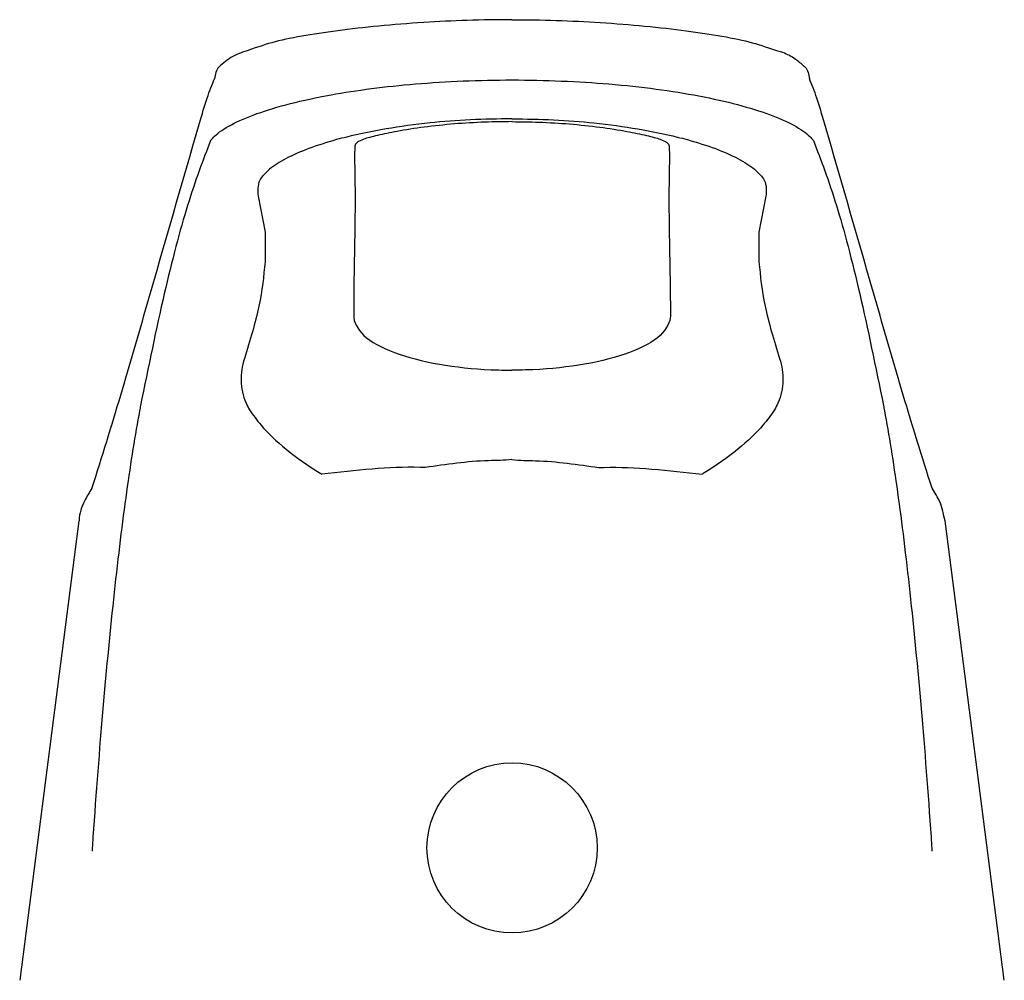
# Model space of a CAD drawing. Header units: millimetres. Extents: x 4143.589 to 4143.639, y 1696.401 to 1696.519.
# Tile 9 of 9: x 4143.589 to 4143.639, y 1696.47 to 1696.519. Entities that reach past the tile are written whole.
import ezdxf

# ---------------------------------------------------------------- set-up
doc = ezdxf.new("R2010")
doc.units = ezdxf.units.MM
doc.layers.add('SANINDUSA', color=3, linetype='Continuous')

msp = doc.modelspace()

# ---------------------------------------------------------------- linework, layer by layer
at = {"layer": 'SANINDUSA'}
for p, q in [((4143.605825, 1696.511973), (4143.605809, 1696.511721)), ((4143.621801, 1696.511973), (4143.621818, 1696.511721)), ((4143.605809, 1696.511721), (4143.605842, 1696.509499)), ((4143.621818, 1696.511721), (4143.621785, 1696.509499)), ((4143.600923, 1696.509573), (4143.601277, 1696.507733)), ((4143.605842, 1696.509499), (4143.605839, 1696.507902)), ((4143.621785, 1696.509499), (4143.621788, 1696.507902)), ((4143.626703, 1696.509573), (4143.626349, 1696.507733)), ((4143.605839, 1696.507902), (4143.605775, 1696.505055)), ((4143.621788, 1696.507902), (4143.621852, 1696.505055)), ((4143.601277, 1696.507733), (4143.601277, 1696.506229)), ((4143.626349, 1696.507733), (4143.626349, 1696.506229)), ((4143.605775, 1696.505055), (4143.605773, 1696.503477)), ((4143.621852, 1696.505055), (4143.621854, 1696.503477))]:
    msp.add_line(p, q, dxfattribs=at)
at = {"layer": 'SANINDUSA', "flags": 128}
for points in [[(4143.591823, 1696.493071), (4143.590432, 1696.482283), (4143.588813, 1696.469738)], [(4143.638814, 1696.469738), (4143.637195, 1696.482283), (4143.635803, 1696.493071)]]:
    msp.add_lwpolyline(points, dxfattribs=at)
at = {"layer": 'SANINDUSA'}
msp.add_circle((4143.613817, 1696.476464), 0.004321, dxfattribs=at)
for points, knots in [([(4143.613813, 1696.518532), (4143.613813, 1696.518532), (4143.613055, 1696.518532), (4143.611535, 1696.518506), (4143.609246, 1696.518394), (4143.607016, 1696.518214), (4143.604914, 1696.517977), (4143.603085, 1696.517699), (4143.601522, 1696.517374), (4143.600794, 1696.517097), (4143.600128, 1696.516877)], [0, 0, 0, 0, 0.000004, 0.133032, 0.266062, 0.41126, 0.556463, 0.702882, 0.849322, 1, 1, 1, 1]), ([(4143.613813, 1696.518532), (4143.613813, 1696.518532), (4143.614562, 1696.518532), (4143.616082, 1696.518507), (4143.61836, 1696.518395), (4143.620601, 1696.518214), (4143.622693, 1696.51798), (4143.624536, 1696.5177), (4143.626091, 1696.517378), (4143.626823, 1696.517102), (4143.627474, 1696.516897)], [0, 0, 0, 0, 0.000004, 0.131631, 0.266635, 0.409966, 0.557667, 0.702242, 0.851162, 1, 1, 1, 1]), ([(4143.600128, 1696.516877), (4143.599996, 1696.516827), (4143.599554, 1696.51666), (4143.599237, 1696.516396), (4143.599015, 1696.51621)], [0, 0, 0, 0, 0.300352, 1, 1, 1, 1]), ([(4143.628605, 1696.516204), (4143.628452, 1696.516331), (4143.628135, 1696.516619), (4143.627704, 1696.5168), (4143.627474, 1696.516897)], [0, 0, 0, 0, 0.464005, 1, 1, 1, 1]), ([(4143.599015, 1696.51621), (4143.598992, 1696.516187), (4143.598877, 1696.516093), (4143.598752, 1696.515859), (4143.598725, 1696.515643), (4143.598711, 1696.515535)], [0, 0, 0, 0, 0.144173, 0.572076, 1, 1, 1, 1]), ([(4143.628605, 1696.516204), (4143.628634, 1696.516182), (4143.62875, 1696.516093), (4143.628875, 1696.515859), (4143.628902, 1696.515643), (4143.628915, 1696.515535)], [0, 0, 0, 0, 0.1453938, 0.5726861, 1, 1, 1, 1]), ([(4143.592478, 1696.494726), (4143.59352, 1696.497941), (4143.595291, 1696.50409), (4143.597188, 1696.510664), (4143.59833, 1696.514609), (4143.598584, 1696.515226), (4143.598711, 1696.515535)], [0, 0, 0, 0, 0.43678, 0.87356, 0.936674, 1, 1, 1, 1]), ([(4143.598511, 1696.512401), (4143.598571, 1696.512471), (4143.598803, 1696.512738), (4143.599492, 1696.513202), (4143.600787, 1696.513766), (4143.602502, 1696.514282), (4143.604484, 1696.514712), (4143.606647, 1696.515045), (4143.608909, 1696.515286), (4143.611319, 1696.515435), (4143.612988, 1696.51547), (4143.614656, 1696.51547), (4143.61633, 1696.515434), (4143.618801, 1696.51528), (4143.621164, 1696.515023), (4143.623379, 1696.514668), (4143.625326, 1696.514228), (4143.626955, 1696.513722), (4143.628182, 1696.513173), (4143.628836, 1696.512726), (4143.629058, 1696.512468), (4143.629116, 1696.512401)], [0, 0, 0, 0, 0.022335, 0.086013, 0.149684, 0.213044, 0.276389, 0.331813, 0.387228, 0.443616, 0.499999, 0.500333, 0.556892, 0.613455, 0.672801, 0.732158, 0.793845, 0.855545, 0.917069, 0.978599, 1, 1, 1, 1]), ([(4143.635147, 1696.494734), (4143.634107, 1696.497941), (4143.632336, 1696.50409), (4143.630439, 1696.510664), (4143.629296, 1696.514609), (4143.629043, 1696.515226), (4143.628915, 1696.515535)], [0, 0, 0, 0, 0.43678, 0.87356, 0.936674, 1, 1, 1, 1]), ([(4143.613813, 1696.513496), (4143.613107, 1696.513486), (4143.611693, 1696.513465), (4143.609523, 1696.513294), (4143.607384, 1696.513005), (4143.605851, 1696.512688), (4143.604547, 1696.512346), (4143.603443, 1696.511991), (4143.602283, 1696.511481), (4143.60145, 1696.510936), (4143.600854, 1696.510289), (4143.600898, 1696.509839), (4143.600923, 1696.509573)], [0, 0, 0, 0, 0.098624, 0.197256, 0.311384, 0.425535, 0.457592, 0.556662, 0.655715, 0.755909, 0.856096, 1, 1, 1, 1]), ([(4143.613814, 1696.513354), (4143.613357, 1696.513348), (4143.612368, 1696.513336), (4143.610852, 1696.513244), (4143.609332, 1696.513084), (4143.608012, 1696.512876), (4143.606971, 1696.512658), (4143.606241, 1696.512459), (4143.605945, 1696.512316), (4143.605878, 1696.512232), (4143.605837, 1696.512142), (4143.605825, 1696.511973)], [0, 0, 0, 0, 0.118675, 0.257372, 0.402855, 0.549222, 0.672853, 0.789765, 0.895025, 0.991139, 1, 1, 1, 1]), ([(4143.613813, 1696.513496), (4143.61452, 1696.513486), (4143.615934, 1696.513465), (4143.618104, 1696.513294), (4143.620243, 1696.513005), (4143.621776, 1696.512688), (4143.62308, 1696.512346), (4143.624184, 1696.511991), (4143.625344, 1696.511481), (4143.626177, 1696.510936), (4143.626773, 1696.510289), (4143.626729, 1696.509839), (4143.626703, 1696.509573)], [0, 0, 0, 0, 0.098624, 0.197256, 0.311384, 0.425535, 0.457592, 0.556662, 0.655715, 0.755909, 0.856096, 1, 1, 1, 1]), ([(4143.613813, 1696.513354), (4143.614269, 1696.513348), (4143.615259, 1696.513336), (4143.616774, 1696.513244), (4143.618294, 1696.513084), (4143.619615, 1696.512876), (4143.620656, 1696.512658), (4143.621385, 1696.512459), (4143.621682, 1696.512316), (4143.621748, 1696.512232), (4143.62179, 1696.512142), (4143.621801, 1696.511973)], [0, 0, 0, 0, 0.118675, 0.257372, 0.402855, 0.549222, 0.672853, 0.789765, 0.895025, 0.991139, 1, 1, 1, 1]), ([(4143.598511, 1696.512401), (4143.598122, 1696.511418), (4143.59734, 1696.509315), (4143.596145, 1696.504792), (4143.595349, 1696.500893), (4143.594948, 1696.498928)], [0, 0, 0, 0, 0.329737, 0.662159, 1, 1, 1, 1]), ([(4143.629116, 1696.512401), (4143.629504, 1696.511418), (4143.630287, 1696.509315), (4143.631481, 1696.504792), (4143.632277, 1696.500893), (4143.632678, 1696.498928)], [0, 0, 0, 0, 0.329737, 0.662159, 1, 1, 1, 1]), ([(4143.601277, 1696.506229), (4143.601201, 1696.505504), (4143.601046, 1696.504016), (4143.600506, 1696.502238), (4143.600229, 1696.501326)], [0, 0, 0, 0, 0.48731, 1, 1, 1, 1]), ([(4143.626349, 1696.506229), (4143.626425, 1696.505504), (4143.626581, 1696.504016), (4143.627121, 1696.502238), (4143.627397, 1696.501326)], [0, 0, 0, 0, 0.48731, 1, 1, 1, 1]), ([(4143.605773, 1696.503477), (4143.605773, 1696.503477), (4143.605773, 1696.503212), (4143.606125, 1696.502441), (4143.607662, 1696.501615), (4143.609983, 1696.500994), (4143.612181, 1696.500756), (4143.613457, 1696.500731), (4143.613813, 1696.500731), (4143.613813, 1696.500731)], [0, 0, 0, 0, 0.0000044, 0.2374574, 0.4778608, 0.7059849, 0.9179029, 0.9999954, 1, 1, 1, 1]), ([(4143.621854, 1696.503477), (4143.621854, 1696.503477), (4143.621854, 1696.503212), (4143.621502, 1696.502441), (4143.619964, 1696.501615), (4143.617644, 1696.500994), (4143.615446, 1696.500756), (4143.61417, 1696.500731), (4143.613813, 1696.500731), (4143.613813, 1696.500731)], [0, 0, 0, 0, 0.000004, 0.237457, 0.477861, 0.705985, 0.917903, 0.999995, 1, 1, 1, 1]), ([(4143.600229, 1696.501326), (4143.600229, 1696.501324), (4143.600107, 1696.500949), (4143.599989, 1696.500185), (4143.60017, 1696.499312), (4143.60042, 1696.498827), (4143.60048, 1696.498711)], [0, 0, 0, 0, 0.002649, 0.427194, 0.862744, 1, 1, 1, 1]), ([(4143.627397, 1696.501326), (4143.627398, 1696.501324), (4143.62752, 1696.500949), (4143.627638, 1696.500185), (4143.627456, 1696.499312), (4143.627207, 1696.498827), (4143.627147, 1696.498711)], [0, 0, 0, 0, 0.002649, 0.427194, 0.862744, 1, 1, 1, 1]), ([(4143.594948, 1696.498928), (4143.594931, 1696.498838), (4143.594691, 1696.497569), (4143.594231, 1696.494686), (4143.593602, 1696.489587), (4143.593028, 1696.483653), (4143.592671, 1696.479049), (4143.592502, 1696.476534), (4143.592486, 1696.476294)], [0, 0, 0, 0, 0.0181315, 0.2580136, 0.497894, 0.7363657, 0.9748349, 1, 1, 1, 1]), ([(4143.632678, 1696.498928), (4143.632695, 1696.498838), (4143.632936, 1696.497569), (4143.633396, 1696.494686), (4143.634025, 1696.489587), (4143.634599, 1696.483653), (4143.634956, 1696.479049), (4143.635125, 1696.476534), (4143.635141, 1696.476294)], [0, 0, 0, 0, 0.0181315, 0.2580136, 0.497894, 0.7363657, 0.9748349, 1, 1, 1, 1]), ([(4143.600485, 1696.498712), (4143.600667, 1696.498454), (4143.601132, 1696.497793), (4143.602293, 1696.496692), (4143.60346, 1696.495867), (4143.604136, 1696.495462), (4143.604155, 1696.495451)], [0, 0, 0, 0, 0.237333, 0.607404, 0.988809, 1, 1, 1, 1]), ([(4143.627142, 1696.498712), (4143.62696, 1696.498454), (4143.626494, 1696.497793), (4143.625334, 1696.496692), (4143.624166, 1696.495867), (4143.623491, 1696.495462), (4143.623472, 1696.495451)], [0, 0, 0, 0, 0.237333, 0.607404, 0.988809, 1, 1, 1, 1]), ([(4143.609408, 1696.495783), (4143.609321, 1696.495786), (4143.608428, 1696.49582), (4143.606701, 1696.495731), (4143.605009, 1696.495545), (4143.604155, 1696.495451)], [0, 0, 0, 0, 0.050876, 0.520727, 1, 1, 1, 1]), ([(4143.613813, 1696.496192), (4143.613813, 1696.496192), (4143.613416, 1696.496143), (4143.611929, 1696.496153), (4143.610472, 1696.495939), (4143.609408, 1696.495783)], [0, 0, 0, 0, 0.000014, 0.270261, 1, 1, 1, 1]), ([(4143.613813, 1696.496192), (4143.613813, 1696.496192), (4143.61421, 1696.496143), (4143.615698, 1696.496153), (4143.617155, 1696.495939), (4143.618219, 1696.495783)], [0, 0, 0, 0, 0.000014, 0.270261, 1, 1, 1, 1]), ([(4143.618219, 1696.495783), (4143.618306, 1696.495786), (4143.619199, 1696.49582), (4143.620926, 1696.495731), (4143.622617, 1696.495545), (4143.623472, 1696.495451)], [0, 0, 0, 0, 0.050876, 0.520727, 1, 1, 1, 1]), ([(4143.592478, 1696.494726), (4143.59235, 1696.494521), (4143.592031, 1696.49401), (4143.591826, 1696.493438), (4143.591832, 1696.493086), (4143.591832, 1696.493076)], [0, 0, 0, 0, 0.394867, 0.983551, 1, 1, 1, 1]), ([(4143.635803, 1696.493071), (4143.635731, 1696.493399), (4143.635628, 1696.493982), (4143.635293, 1696.494506), (4143.635147, 1696.494734)], [0, 0, 0, 0, 0.565127, 1, 1, 1, 1])]:
    msp.add_open_spline(points, degree=3, knots=knots, dxfattribs=at)

doc.saveas('drawing.dxf')
